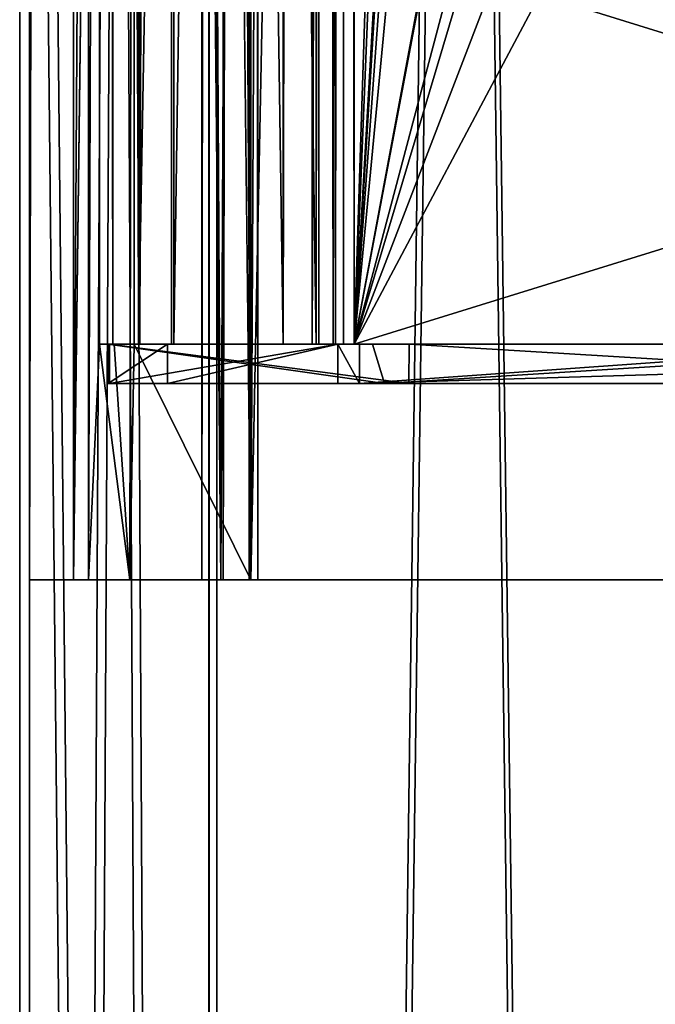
# Model space of a CAD drawing. Header units: millimetres. Extents: x -25 to 25, y -540 to 541.
# Tile 12 of 55: x -25 to -9, y -96 to -71. Entities that reach past the tile are written whole.
import ezdxf

# ---------------------------------------------------------------- set-up
doc = ezdxf.new("R2010")
doc.units = ezdxf.units.MM
doc.header["$LTSCALE"] = 33.374815
for name, color, linetype in [('240', 7, 'CONTINUOUS'), ('241', 7, 'CONTINUOUS'), ('243', 7, 'CONTINUOUS'), ('244', 7, 'CONTINUOUS'), ('371', 7, 'CONTINUOUS'), ('372', 7, 'CONTINUOUS'), ('373', 7, 'CONTINUOUS'), ('374', 7, 'CONTINUOUS'), ('375', 7, 'CONTINUOUS'), ('377', 7, 'CONTINUOUS'), ('378', 7, 'CONTINUOUS'), ('379', 7, 'CONTINUOUS'), ('380', 7, 'CONTINUOUS'), ('381', 7, 'CONTINUOUS'), ('493', 7, 'CONTINUOUS'), ('494', 7, 'CONTINUOUS'), ('495', 7, 'CONTINUOUS'), ('496', 7, 'CONTINUOUS'), ('499', 7, 'CONTINUOUS'), ('501', 7, 'CONTINUOUS'), ('503', 7, 'CONTINUOUS'), ('513', 7, 'CONTINUOUS'), ('514', 7, 'CONTINUOUS'), ('515', 7, 'CONTINUOUS'), ('516', 7, 'CONTINUOUS'), ('517', 7, 'CONTINUOUS'), ('518', 7, 'CONTINUOUS'), ('546', 7, 'CONTINUOUS'), ('547', 7, 'CONTINUOUS'), ('549', 7, 'CONTINUOUS'), ('550', 7, 'CONTINUOUS'), ('552', 7, 'CONTINUOUS'), ('554', 7, 'CONTINUOUS'), ('555', 7, 'CONTINUOUS'), ('556', 7, 'CONTINUOUS'), ('557', 7, 'CONTINUOUS'), ('559', 7, 'CONTINUOUS')]:
    doc.layers.add(name, color=color, linetype=linetype)

msp = doc.modelspace()

# ---------------------------------------------------------------- linework, layer by layer
at = {"layer": '240', "linetype": 'CONTINUOUS'}
for points in [[(-20.225, -469.5, 14.695), (-25, -469.5, 0), (-20.225, 470.5, 14.695), (-20.225, -469.5, 14.695)], [(-20.225, 470.5, 14.695), (-25, -469.5, 0), (-25, 0.5, 0), (-20.225, 470.5, 14.695)], [(-7.725, -469.5, 23.777), (-20.225, -469.5, 14.695), (-7.725, 470.5, 23.777), (-7.725, -469.5, 23.777)], [(-20.225, -469.5, 14.695), (-20.225, 470.5, 14.695), (-7.725, 470.5, 23.777), (-20.225, -469.5, 14.695)]]:
    msp.add_3dface(points, dxfattribs=at)
at = {"layer": '241', "linetype": 'CONTINUOUS'}
for points in [[(-25, 470.5, 0), (-20.225, -469.5, -14.695), (-20.225, 470.5, -14.695), (-25, 470.5, 0)], [(-20.225, -469.5, -14.695), (-25, 470.5, 0), (-25, 0.5, 0), (-20.225, -469.5, -14.695)], [(-20.225, -469.5, -14.695), (-7.726, -469.5, -23.776), (-20.225, 470.5, -14.695), (-20.225, -469.5, -14.695)], [(-7.726, -469.5, -23.776), (-7.725, 470.5, -23.776), (-20.225, 470.5, -14.695), (-7.726, -469.5, -23.776)], [(-25, -469.5, 0), (-20.225, -469.5, -14.695), (-25, 0.5, 0), (-25, -469.5, 0)]]:
    msp.add_3dface(points, dxfattribs=at)
at = {"layer": '243', "linetype": 'CONTINUOUS'}
for points in [[(-20.428, -469.5, -14.842), (-25.25, -469.5, 0), (-20.428, 470.5, -14.842), (-20.428, -469.5, -14.842)], [(-20.428, 470.5, -14.842), (-25.25, -469.5, 0), (-25.25, 0.5, 0), (-20.428, 470.5, -14.842)], [(-7.803, -469.5, -24.014), (-20.428, -469.5, -14.842), (-7.803, 470.5, -24.014), (-7.803, -469.5, -24.014)], [(-7.803, 470.5, -24.014), (-20.428, -469.5, -14.842), (-20.428, 470.5, -14.842), (-7.803, 470.5, -24.014)]]:
    msp.add_3dface(points, dxfattribs=at)
at = {"layer": '244', "linetype": 'CONTINUOUS'}
for points in [[(-20.427, -469.5, 14.842), (-25.25, 470.5, 0), (-25.25, 0.5, 0), (-20.427, -469.5, 14.842)], [(-25.25, 470.5, 0), (-20.427, -469.5, 14.842), (-20.427, 470.5, 14.842), (-25.25, 470.5, 0)], [(-20.427, -469.5, 14.842), (-7.802, -469.5, 24.014), (-20.427, 470.5, 14.842), (-20.427, -469.5, 14.842)], [(-20.427, 470.5, 14.842), (-7.802, -469.5, 24.014), (-7.802, 470.5, 24.014), (-20.427, 470.5, 14.842)], [(-25.25, -469.5, 0), (-20.427, -469.5, 14.842), (-25.25, 0.5, 0), (-25.25, -469.5, 0)]]:
    msp.add_3dface(points, dxfattribs=at)
at = {"layer": '371', "linetype": 'CONTINUOUS'}
for points in [[(-22.226, -79.034, -515.037), (-22.226, 172.966, -515.037), (-18.538, -79.034, -522.945), (-22.226, -79.034, -515.037)], [(-18.538, -79.034, -522.945), (-22.226, 172.966, -515.037), (-18.538, 172.966, -522.945), (-18.538, -79.034, -522.945)]]:
    msp.add_3dface(points, dxfattribs=at)
at = {"layer": '372', "linetype": 'CONTINUOUS'}
for points in [[(-22.226, 172.966, -515.037), (-22.226, -79.034, -515.037), (-21.32, 172.966, -514.614), (-22.226, 172.966, -515.037)], [(-22.226, -79.034, -515.037), (-21.32, -79.034, -514.614), (-21.32, 172.966, -514.614), (-22.226, -79.034, -515.037)]]:
    msp.add_3dface(points, dxfattribs=at)
at = {"layer": '373', "linetype": 'CONTINUOUS'}
for points in [[(-21.32, 172.966, -514.614), (-21.32, -79.034, -514.614), (-17.632, 172.966, -522.523), (-21.32, 172.966, -514.614)], [(-21.32, -79.034, -514.614), (-17.632, -79.034, -522.523), (-17.632, 172.966, -522.523), (-21.32, -79.034, -514.614)]]:
    msp.add_3dface(points, dxfattribs=at)
at = {"layer": '374', "linetype": 'CONTINUOUS'}
for points in [[(-17.632, 424.966, -522.523), (-17.632, 172.966, -522.523), (-17.263, -79.034, -522.943), (-17.632, 424.966, -522.523)], [(-17.632, 424.966, -522.523), (-17.263, -79.034, -522.943), (-17.263, 424.966, -522.943), (-17.632, 424.966, -522.523)], [(-16.726, -79.034, -523.1), (-16.726, 172.966, -523.1), (-17.263, 424.966, -522.943), (-16.726, -79.034, -523.1)], [(-17.263, -79.034, -522.943), (-16.726, -79.034, -523.1), (-17.263, 424.966, -522.943), (-17.263, -79.034, -522.943)], [(-17.632, 172.966, -522.523), (-17.632, -79.034, -522.523), (-17.263, -79.034, -522.943), (-17.632, 172.966, -522.523)]]:
    msp.add_3dface(points, dxfattribs=at)
at = {"layer": '375', "linetype": 'CONTINUOUS'}
for points in [[(-16.726, 172.966, -523.1), (-16.726, -79.034, -523.1), (-13.25, 28.966, -523.1), (-16.726, 172.966, -523.1)], [(-13.25, 28.966, -523.1), (-16.726, -79.034, -523.1), (-12.375, 27.451, -523.1), (-13.25, 28.966, -523.1)], [(-16.726, -79.034, -523.1), (-11.75, 2.566, -523.1), (-10.625, 27.451, -523.1), (-16.726, -79.034, -523.1)], [(-12.375, 27.451, -523.1), (-16.726, -79.034, -523.1), (-10.625, 27.451, -523.1), (-12.375, 27.451, -523.1)], [(-11.75, 2.566, -523.1), (-16.726, -79.034, -523.1), (-10.875, 1.051, -523.1), (-11.75, 2.566, -523.1)], [(-16.726, -79.034, -523.1), (-7, -27.034, -523.1), (-9.125, 1.051, -523.1), (-16.726, -79.034, -523.1)], [(-10.875, 1.051, -523.1), (-16.726, -79.034, -523.1), (-9.125, 1.051, -523.1), (-10.875, 1.051, -523.1)], [(-16.726, -79.034, -523.1), (-11.236, -50.043, -523.1), (-7, -27.034, -523.1), (-16.726, -79.034, -523.1)], [(-11.236, -50.043, -523.1), (-16.726, -79.034, -523.1), (-10.13, -54.157, -523.1), (-11.236, -50.043, -523.1)], [(-10.13, -54.157, -523.1), (-16.726, -79.034, -523.1), (-13.6, -68.534, -523.1), (-10.13, -54.157, -523.1)], [(-13.6, -68.534, -523.1), (-16.726, -79.034, -523.1), (-13.131, -69.665, -523.1), (-13.6, -68.534, -523.1)], [(-13.131, -69.665, -523.1), (-16.726, -79.034, -523.1), (-12, -70.134, -523.1), (-13.131, -69.665, -523.1)], [(-16.726, -79.034, -523.1), (16.726, -79.034, -523.1), (12, -70.134, -523.1), (-16.726, -79.034, -523.1)], [(-16.726, -79.034, -523.1), (12, -70.134, -523.1), (-12, -70.134, -523.1), (-16.726, -79.034, -523.1)]]:
    msp.add_3dface(points, dxfattribs=at)
at = {"layer": '377', "linetype": 'CONTINUOUS'}
for points in [[(-16.726, -79.034, -524.1), (-16.726, 172.966, -524.1), (-13.6, -68.534, -524.1), (-16.726, -79.034, -524.1)], [(-16.726, -79.034, -524.1), (-13.6, -68.534, -524.1), (-13.131, -69.665, -524.1), (-16.726, -79.034, -524.1)], [(-12, -70.134, -524.1), (-16.726, -79.034, -524.1), (-13.131, -69.665, -524.1), (-12, -70.134, -524.1)], [(16.726, -79.034, -524.1), (-16.726, -79.034, -524.1), (-12, -70.134, -524.1), (16.726, -79.034, -524.1)], [(12, -70.134, -524.1), (16.726, -79.034, -524.1), (-12, -70.134, -524.1), (12, -70.134, -524.1)]]:
    msp.add_3dface(points, dxfattribs=at)
at = {"layer": '378', "linetype": 'CONTINUOUS'}
for points in [[(-18.538, -79.034, -522.945), (-18.538, 172.966, -522.945), (-17.8, 424.966, -523.787), (-18.538, -79.034, -522.945)], [(-17.801, -79.034, -523.787), (-18.538, -79.034, -522.945), (-17.8, 424.966, -523.787), (-17.801, -79.034, -523.787)], [(-16.726, 424.966, -524.1), (-16.726, 172.966, -524.1), (-17.801, -79.034, -523.787), (-16.726, 424.966, -524.1)], [(-16.726, 424.966, -524.1), (-17.801, -79.034, -523.787), (-17.8, 424.966, -523.787), (-16.726, 424.966, -524.1)], [(-16.726, 172.966, -524.1), (-16.726, -79.034, -524.1), (-17.801, -79.034, -523.787), (-16.726, 172.966, -524.1)]]:
    msp.add_3dface(points, dxfattribs=at)
at = {"layer": '379', "linetype": 'CONTINUOUS'}
for points in [[(-17.632, -79.034, -522.523), (-18.538, -79.034, -522.945), (-17.801, -79.034, -523.787), (-17.632, -79.034, -522.523)], [(-17.263, -79.034, -522.943), (-17.632, -79.034, -522.523), (-17.801, -79.034, -523.787), (-17.263, -79.034, -522.943)], [(-16.726, -79.034, -523.1), (-17.263, -79.034, -522.943), (-17.801, -79.034, -523.787), (-16.726, -79.034, -523.1)], [(-16.726, -79.034, -524.1), (-16.726, -79.034, -523.1), (-17.801, -79.034, -523.787), (-16.726, -79.034, -524.1)]]:
    msp.add_3dface(points, dxfattribs=at)
at = {"layer": '380', "linetype": 'CONTINUOUS'}
for points in [[(-22.226, -79.034, -515.037), (-18.538, -79.034, -522.945), (-21.32, -79.034, -514.614), (-22.226, -79.034, -515.037)], [(-21.32, -79.034, -514.614), (-18.538, -79.034, -522.945), (-17.632, -79.034, -522.523), (-21.32, -79.034, -514.614)]]:
    msp.add_3dface(points, dxfattribs=at)
at = {"layer": '381', "linetype": 'CONTINUOUS'}
for points in [[(16.726, -79.034, -523.1), (-16.726, -79.034, -523.1), (16.726, -79.034, -524.1), (16.726, -79.034, -523.1)], [(16.726, -79.034, -524.1), (-16.726, -79.034, -523.1), (-16.726, -79.034, -524.1), (16.726, -79.034, -524.1)]]:
    msp.add_3dface(points, dxfattribs=at)
at = {"layer": '493', "linetype": 'CONTINUOUS'}
for points in [[(-25, -85.034, -508.1), (-23.877, -85.034, -515.509), (-23.5, -85.034, -508.1), (-25, -85.034, -508.1)], [(-20.128, -85.034, -493.272), (-25, -85.034, -508.1), (-22.441, -85.034, -501.126), (-20.128, -85.034, -493.272)], [(-22.441, -85.034, -501.126), (-25, -85.034, -508.1), (-23.5, -85.034, -508.1), (-22.441, -85.034, -501.126)], [(-23.877, -85.034, -515.509), (-20.608, -85.034, -522.254), (-22.441, -85.034, -515.075), (-23.877, -85.034, -515.509)], [(-23.5, -85.034, -508.1), (-23.877, -85.034, -515.509), (-22.441, -85.034, -515.075), (-23.5, -85.034, -508.1)], [(-20.069, -85.034, -522.646), (-19.403, -85.034, -522.612), (-22.441, -85.034, -515.075), (-20.069, -85.034, -522.646)], [(-22.441, -85.034, -515.075), (-19.403, -85.034, -522.612), (-19.36, -85.034, -521.421), (-22.441, -85.034, -515.075)], [(-20.608, -85.034, -522.254), (-20.069, -85.034, -522.646), (-22.441, -85.034, -515.075), (-20.608, -85.034, -522.254)], [(-19.36, -85.034, -494.779), (-20.128, -85.034, -493.272), (-22.441, -85.034, -501.126), (-19.36, -85.034, -494.779)], [(-7.41, -85.034, -484.223), (-20.128, -85.034, -493.272), (-7.69, -85.034, -485.894), (-7.41, -85.034, -484.223)], [(-7.69, -85.034, -485.894), (-20.128, -85.034, -493.272), (-19.36, -85.034, -494.779), (-7.69, -85.034, -485.894)], [(-19.36, -85.034, -521.421), (-19.403, -85.034, -522.612), (-19.184, -85.034, -522.024), (-19.36, -85.034, -521.421)]]:
    msp.add_3dface(points, dxfattribs=at)
at = {"layer": '494', "linetype": 'CONTINUOUS'}
for points in [[(-20.069, -85.034, -522.646), (-20.608, -85.034, -522.254), (-20.068, 434.966, -522.646), (-20.069, -85.034, -522.646)], [(-20.068, 434.966, -522.646), (-20.608, -85.034, -522.254), (-20.608, 174.966, -522.254), (-20.068, 434.966, -522.646)], [(-19.403, 174.966, -522.612), (-20.069, -85.034, -522.646), (-19.403, 434.966, -522.612), (-19.403, 174.966, -522.612)], [(-19.403, 434.966, -522.612), (-20.069, -85.034, -522.646), (-20.068, 434.966, -522.646), (-19.403, 434.966, -522.612)], [(-19.403, -85.034, -522.612), (-20.069, -85.034, -522.646), (-19.403, 174.966, -522.612), (-19.403, -85.034, -522.612)]]:
    msp.add_3dface(points, dxfattribs=at)
at = {"layer": '495', "linetype": 'CONTINUOUS'}
for points in [[(-19.184, -85.034, -522.024), (-19.403, -85.034, -522.612), (-19.184, 434.966, -522.023), (-19.184, -85.034, -522.024)], [(-19.403, -85.034, -522.612), (-19.403, 174.966, -522.612), (-19.184, 434.966, -522.023), (-19.403, -85.034, -522.612)], [(-19.36, 174.966, -521.421), (-19.184, -85.034, -522.024), (-19.36, 434.966, -521.421), (-19.36, 174.966, -521.421)], [(-19.36, 434.966, -521.421), (-19.184, -85.034, -522.024), (-19.184, 434.966, -522.023), (-19.36, 434.966, -521.421)], [(-19.36, -85.034, -521.421), (-19.184, -85.034, -522.024), (-19.36, 174.966, -521.421), (-19.36, -85.034, -521.421)]]:
    msp.add_3dface(points, dxfattribs=at)
at = {"layer": '496', "linetype": 'CONTINUOUS'}
for points in [[(-22.441, -85.034, -501.126), (-23.5, -85.034, -508.1), (-21.711, 434.966, -499.107), (-22.441, -85.034, -501.126)], [(-21.711, 434.966, -499.107), (-23.5, -85.034, -508.1), (-23.5, 434.966, -508.1), (-21.711, 434.966, -499.107)], [(-23.5, 434.966, -508.1), (-23.5, -85.034, -508.1), (-23.214, -79.034, -511.756), (-23.5, 434.966, -508.1)], [(-23.214, 174.966, -511.756), (-23.5, 434.966, -508.1), (-23.214, -79.034, -511.756), (-23.214, 174.966, -511.756)], [(-19.36, -85.034, -494.779), (-22.441, -85.034, -501.126), (-21.711, 434.966, -499.107), (-19.36, -85.034, -494.779)], [(-16.617, 434.966, -491.483), (-19.36, -85.034, -494.779), (-21.711, 434.966, -499.107), (-16.617, 434.966, -491.483)], [(-7.69, -85.034, -485.894), (-19.36, -85.034, -494.779), (-8.993, 434.966, -486.389), (-7.69, -85.034, -485.894)], [(-8.993, 434.966, -486.389), (-19.36, -85.034, -494.779), (-16.617, 434.966, -491.483), (-8.993, 434.966, -486.389)], [(-19.36, -85.034, -521.421), (-19.36, 174.966, -521.421), (-22.334, 428.966, -515.411), (-19.36, -85.034, -521.421)], [(-19.36, -85.034, -521.421), (-22.334, 428.966, -515.411), (-22.334, 174.966, -515.411), (-19.36, -85.034, -521.421)], [(-22.334, -79.034, -515.411), (-19.36, -85.034, -521.421), (-22.334, 174.966, -515.411), (-22.334, -79.034, -515.411)], [(-23.5, -85.034, -508.1), (-22.441, -85.034, -515.075), (-23.214, -79.034, -511.756), (-23.5, -85.034, -508.1)], [(-23.214, -79.034, -511.756), (-22.441, -85.034, -515.075), (-22.847, -79.034, -513.601), (-23.214, -79.034, -511.756)], [(-22.847, -79.034, -513.601), (-22.441, -85.034, -515.075), (-22.334, -79.034, -515.411), (-22.847, -79.034, -513.601)], [(-22.441, -85.034, -515.075), (-19.36, -85.034, -521.421), (-22.334, -79.034, -515.411), (-22.441, -85.034, -515.075)]]:
    msp.add_3dface(points, dxfattribs=at)
at = {"layer": '499', "linetype": 'CONTINUOUS'}
for points in [[(-23.877, -85.034, -515.509), (-25, -85.034, -508.1), (-23.877, 434.966, -515.51), (-23.877, -85.034, -515.509)], [(-25, -85.034, -508.1), (-20.128, -85.034, -493.272), (-25, 434.966, -508.1), (-25, -85.034, -508.1)], [(-23.877, 434.966, -515.51), (-25, -85.034, -508.1), (-25, 434.966, -508.1), (-23.877, 434.966, -515.51)], [(-25, 434.966, -508.1), (-20.128, -85.034, -493.272), (-23.097, 434.966, -498.533), (-25, 434.966, -508.1)], [(-23.877, -85.034, -515.509), (-20.608, 434.966, -522.254), (-20.608, 174.966, -522.254), (-23.877, -85.034, -515.509)], [(-20.608, 434.966, -522.254), (-23.877, -85.034, -515.509), (-23.877, 434.966, -515.51), (-20.608, 434.966, -522.254)], [(-23.097, 434.966, -498.533), (-20.128, -85.034, -493.272), (-17.678, 434.966, -490.422), (-23.097, 434.966, -498.533)], [(-20.128, -85.034, -493.272), (-7.41, -85.034, -484.223), (-17.678, 434.966, -490.422), (-20.128, -85.034, -493.272)], [(-17.678, 434.966, -490.422), (-7.41, -85.034, -484.223), (-9.567, 434.966, -485.003), (-17.678, 434.966, -490.422)], [(-9.567, 434.966, -485.003), (-7.41, -85.034, -484.223), (0, 434.966, -483.1), (-9.567, 434.966, -485.003)], [(-20.608, -85.034, -522.254), (-23.877, -85.034, -515.509), (-20.608, 174.966, -522.254), (-20.608, -85.034, -522.254)]]:
    msp.add_3dface(points, dxfattribs=at)
at = {"layer": '501', "linetype": 'CONTINUOUS'}
for points in [[(-22.334, -79.034, -515.411), (-22.334, 174.966, -515.411), (-22.193, 428.966, -514.513), (-22.334, -79.034, -515.411)], [(-22.193, -79.034, -514.513), (-22.334, -79.034, -515.411), (-22.193, 428.966, -514.513), (-22.193, -79.034, -514.513)], [(-21.383, 174.966, -514.1), (-22.193, -79.034, -514.513), (-21.383, 428.966, -514.1), (-21.383, 174.966, -514.1)], [(-21.383, 428.966, -514.1), (-22.193, -79.034, -514.513), (-22.193, 428.966, -514.513), (-21.383, 428.966, -514.1)], [(-21.383, -79.034, -514.1), (-22.193, -79.034, -514.513), (-21.383, 174.966, -514.1), (-21.383, -79.034, -514.1)]]:
    msp.add_3dface(points, dxfattribs=at)
at = {"layer": '503', "linetype": 'CONTINUOUS'}
for points in [[(-23.214, -79.034, -511.756), (-22.847, -79.034, -513.601), (-22.876, -79.034, -512.36), (-23.214, -79.034, -511.756)], [(-22.847, -79.034, -513.601), (-22.334, -79.034, -515.411), (-22.876, -79.034, -512.36), (-22.847, -79.034, -513.601)], [(-22.876, -79.034, -512.36), (-22.334, -79.034, -515.411), (-22.226, -79.034, -512.6), (-22.876, -79.034, -512.36)], [(-22.334, -79.034, -515.411), (-22.193, -79.034, -514.513), (-22.226, -79.034, -512.6), (-22.334, -79.034, -515.411)], [(-22.193, -79.034, -514.513), (-21.383, -79.034, -514.1), (-22.226, -79.034, -512.6), (-22.193, -79.034, -514.513)], [(-21.383, -79.034, -514.1), (-17.7, -79.034, -514.1), (-22.226, -79.034, -512.6), (-21.383, -79.034, -514.1)], [(-22.226, -79.034, -512.6), (-17.7, -79.034, -514.1), (-17.7, -79.034, -512.6), (-22.226, -79.034, -512.6)], [(-17.7, -79.034, -514.1), (-17.205, -79.034, -513.895), (-17.7, -79.034, -512.6), (-17.7, -79.034, -514.1)], [(-17.7, -79.034, -512.6), (-17.205, -79.034, -513.895), (-17.205, -79.034, -512.805), (-17.7, -79.034, -512.6)], [(-17.205, -79.034, -513.895), (-17, -79.034, -513.4), (-17.205, -79.034, -512.805), (-17.205, -79.034, -513.895)], [(-17.205, -79.034, -512.805), (-17, -79.034, -513.4), (-17, -79.034, -513.3), (-17.205, -79.034, -512.805)]]:
    msp.add_3dface(points, dxfattribs=at)
at = {"layer": '513', "linetype": 'CONTINUOUS'}
for points in [[(-17.205, -79.034, -513.895), (-17.7, -79.034, -514.1), (-17.205, 428.966, -513.895), (-17.205, -79.034, -513.895)], [(-17.7, -79.034, -514.1), (-17.7, 174.966, -514.1), (-17.205, 428.966, -513.895), (-17.7, -79.034, -514.1)], [(-17, 174.966, -513.4), (-17.205, -79.034, -513.895), (-17, 428.966, -513.4), (-17, 174.966, -513.4)], [(-17, 428.966, -513.4), (-17.205, -79.034, -513.895), (-17.205, 428.966, -513.895), (-17, 428.966, -513.4)], [(-17, -79.034, -513.4), (-17.205, -79.034, -513.895), (-17, 174.966, -513.4), (-17, -79.034, -513.4)]]:
    msp.add_3dface(points, dxfattribs=at)
at = {"layer": '514', "linetype": 'CONTINUOUS'}
for points in [[(-21.383, -79.034, -514.1), (-21.383, 174.966, -514.1), (-17.7, -79.034, -514.1), (-21.383, -79.034, -514.1)], [(-17.7, -79.034, -514.1), (-21.383, 174.966, -514.1), (-17.7, 174.966, -514.1), (-17.7, -79.034, -514.1)]]:
    msp.add_3dface(points, dxfattribs=at)
at = {"layer": '515', "linetype": 'CONTINUOUS'}
for points in [[(-17, -79.034, -513.3), (-17, -79.034, -513.4), (-17, 174.966, -513.4), (-17, -79.034, -513.3)], [(-17, -79.034, -513.3), (-17, 174.966, -513.4), (-17, 174.966, -513.3), (-17, -79.034, -513.3)]]:
    msp.add_3dface(points, dxfattribs=at)
at = {"layer": '516', "linetype": 'CONTINUOUS'}
for points in [[(-17.205, -79.034, -512.805), (-17.205, 428.966, -512.805), (-17.7, 428.966, -512.6), (-17.205, -79.034, -512.805)], [(-17.205, -79.034, -512.805), (-17.7, 428.966, -512.6), (-17.7, 174.966, -512.6), (-17.205, -79.034, -512.805)], [(-17.205, -79.034, -512.805), (-17, -79.034, -513.3), (-17.205, 428.966, -512.805), (-17.205, -79.034, -512.805)], [(-17.205, 428.966, -512.805), (-17, -79.034, -513.3), (-17, 174.966, -513.3), (-17.205, 428.966, -512.805)], [(-17.7, -79.034, -512.6), (-17.205, -79.034, -512.805), (-17.7, 174.966, -512.6), (-17.7, -79.034, -512.6)]]:
    msp.add_3dface(points, dxfattribs=at)
at = {"layer": '517', "linetype": 'CONTINUOUS'}
for points in [[(-22.226, -79.034, -512.6), (-17.7, -79.034, -512.6), (-17.7, 174.966, -512.6), (-22.226, -79.034, -512.6)], [(-22.226, -79.034, -512.6), (-17.7, 174.966, -512.6), (-22.226, 174.966, -512.6), (-22.226, -79.034, -512.6)]]:
    msp.add_3dface(points, dxfattribs=at)
at = {"layer": '518', "linetype": 'CONTINUOUS'}
for points in [[(-23.214, 428.966, -511.756), (-23.214, 174.966, -511.756), (-22.876, -79.034, -512.36), (-23.214, 428.966, -511.756)], [(-23.214, 428.966, -511.756), (-22.876, -79.034, -512.36), (-22.876, 428.966, -512.36), (-23.214, 428.966, -511.756)], [(-22.876, -79.034, -512.36), (-22.226, -79.034, -512.6), (-22.876, 428.966, -512.36), (-22.876, -79.034, -512.36)], [(-22.876, 428.966, -512.36), (-22.226, -79.034, -512.6), (-22.226, 174.966, -512.6), (-22.876, 428.966, -512.36)], [(-23.214, 174.966, -511.756), (-23.214, -79.034, -511.756), (-22.876, -79.034, -512.36), (-23.214, 174.966, -511.756)]]:
    msp.add_3dface(points, dxfattribs=at)
at = {"layer": '546', "linetype": 'CONTINUOUS'}
for points in [[(-22.964, -79.034, -506.818), (-15.333, -79.034, -490.957), (-17.143, -79.034, -523.433), (-22.964, -79.034, -506.818)], [(-17.143, -79.034, -523.433), (-15.333, -79.034, -490.957), (-16.595, -79.034, -524.046), (-17.143, -79.034, -523.433)], [(-15.333, -79.034, -490.957), (-2.5, -79.034, -524.046), (-16.595, -79.034, -524.046), (-15.333, -79.034, -490.957)], [(1.279, -79.034, -485.136), (-2.5, -79.034, -524.046), (-15.333, -79.034, -490.957), (1.279, -79.034, -485.136)]]:
    msp.add_3dface(points, dxfattribs=at)
at = {"layer": '547', "linetype": 'CONTINUOUS'}
for points in [[(-2.5, -79.034, -524.046), (-2.5, -80.034, -524.046), (-16.595, -80.034, -524.046), (-2.5, -79.034, -524.046)], [(-16.595, -79.034, -524.046), (-2.5, -79.034, -524.046), (-16.595, -80.034, -524.046), (-16.595, -79.034, -524.046)]]:
    msp.add_3dface(points, dxfattribs=at)
at = {"layer": '549', "linetype": 'CONTINUOUS'}
for points in [[(-17.143, -79.034, -523.433), (-16.595, -79.034, -524.046), (-16.595, -80.034, -524.046), (-17.143, -79.034, -523.433)], [(-17.143, -79.034, -523.433), (-16.595, -80.034, -524.046), (-17.143, -80.034, -523.433), (-17.143, -79.034, -523.433)]]:
    msp.add_3dface(points, dxfattribs=at)
at = {"layer": '550', "linetype": 'CONTINUOUS'}
for points in [[(-15.333, -79.034, -490.957), (-22.964, -79.034, -506.818), (-15.334, -80.034, -490.957), (-15.333, -79.034, -490.957)], [(-22.964, -79.034, -506.818), (-17.143, -79.034, -523.433), (-22.964, -80.034, -506.819), (-22.964, -79.034, -506.818)], [(-22.964, -79.034, -506.818), (-22.964, -80.034, -506.819), (-15.334, -80.034, -490.957), (-22.964, -79.034, -506.818)], [(-17.143, -79.034, -523.433), (-17.143, -80.034, -523.433), (-22.964, -80.034, -506.819), (-17.143, -79.034, -523.433)], [(-15.333, -79.034, -490.957), (-15.334, -80.034, -490.957), (1.278, -80.034, -485.136), (-15.333, -79.034, -490.957)], [(1.279, -79.034, -485.136), (-15.333, -79.034, -490.957), (1.278, -80.034, -485.136), (1.279, -79.034, -485.136)]]:
    msp.add_3dface(points, dxfattribs=at)
at = {"layer": '552', "linetype": 'CONTINUOUS'}
for points in [[(-17.143, -80.034, -523.433), (-16.595, -80.034, -524.046), (-22.964, -80.034, -506.819), (-17.143, -80.034, -523.433)], [(-22.964, -80.034, -506.819), (-16.595, -80.034, -524.046), (-15.334, -80.034, -490.957), (-22.964, -80.034, -506.819)], [(-16.595, -80.034, -524.046), (-2.5, -80.034, -524.046), (-15.334, -80.034, -490.957), (-16.595, -80.034, -524.046)], [(-15.334, -80.034, -490.957), (-2.5, -80.034, -524.046), (1.278, -80.034, -485.136), (-15.334, -80.034, -490.957)]]:
    msp.add_3dface(points, dxfattribs=at)
at = {"layer": '554', "linetype": 'CONTINUOUS'}
for points in [[(-21.486, -80.034, -516.307), (-17.143, -80.034, -523.433), (-23, -80.034, -508.1), (-21.486, -80.034, -516.307)], [(-23, -80.034, -508.1), (-17.143, -80.034, -523.433), (-16.595, -80.034, -524.046), (-23, -80.034, -508.1)], [(-15.959, -80.034, -491.538), (-23, -80.034, -508.1), (-16.595, -80.034, -524.046), (-15.959, -80.034, -491.538)], [(16.595, -80.034, -524.046), (-15.959, -80.034, -491.538), (-16.595, -80.034, -524.046), (16.595, -80.034, -524.046)], [(0.852, -80.034, -485.116), (-15.959, -80.034, -491.538), (16.595, -80.034, -524.046), (0.852, -80.034, -485.116)]]:
    msp.add_3dface(points, dxfattribs=at)
at = {"layer": '555', "linetype": 'CONTINUOUS'}
for points in [[(-21.486, -80.034, -516.307), (-23, -80.034, -508.1), (-21.486, -79.034, -516.307), (-21.486, -80.034, -516.307)], [(-23, -80.034, -508.1), (-15.959, -80.034, -491.538), (-23, -79.034, -508.1), (-23, -80.034, -508.1)], [(-21.486, -79.034, -516.307), (-23, -80.034, -508.1), (-23, -79.034, -508.1), (-21.486, -79.034, -516.307)], [(-23, -79.034, -508.1), (-15.959, -80.034, -491.538), (-16.262, -79.034, -491.836), (-23, -79.034, -508.1)], [(-17.143, -80.034, -523.433), (-21.486, -80.034, -516.307), (-17.143, -79.034, -523.433), (-17.143, -80.034, -523.433)], [(-17.143, -79.034, -523.433), (-21.486, -80.034, -516.307), (-21.486, -79.034, -516.307), (-17.143, -79.034, -523.433)], [(-16.262, -79.034, -491.836), (-15.959, -80.034, -491.538), (0, -79.034, -485.1), (-16.262, -79.034, -491.836)], [(-15.959, -80.034, -491.538), (0.852, -80.034, -485.116), (0, -79.034, -485.1), (-15.959, -80.034, -491.538)]]:
    msp.add_3dface(points, dxfattribs=at)
at = {"layer": '556', "linetype": 'CONTINUOUS'}
for points in [[(-16.595, -80.034, -524.046), (-17.143, -80.034, -523.433), (-17.143, -79.034, -523.433), (-16.595, -80.034, -524.046)], [(-16.595, -80.034, -524.046), (-17.143, -79.034, -523.433), (-16.595, -79.034, -524.046), (-16.595, -80.034, -524.046)]]:
    msp.add_3dface(points, dxfattribs=at)
at = {"layer": '557', "linetype": 'CONTINUOUS'}
for points in [[(16.595, -80.034, -524.046), (-16.595, -80.034, -524.046), (16.595, -79.034, -524.046), (16.595, -80.034, -524.046)], [(-16.595, -80.034, -524.046), (-16.595, -79.034, -524.046), (16.595, -79.034, -524.046), (-16.595, -80.034, -524.046)]]:
    msp.add_3dface(points, dxfattribs=at)
at = {"layer": '559', "linetype": 'CONTINUOUS'}
for points in [[(-21.486, -79.034, -516.307), (-23, -79.034, -508.1), (-16.262, -79.034, -491.836), (-21.486, -79.034, -516.307)], [(-17.143, -79.034, -523.433), (-21.486, -79.034, -516.307), (-16.262, -79.034, -491.836), (-17.143, -79.034, -523.433)], [(-17.143, -79.034, -523.433), (-16.262, -79.034, -491.836), (-16.595, -79.034, -524.046), (-17.143, -79.034, -523.433)], [(-16.262, -79.034, -491.836), (0, -79.034, -485.1), (-16.595, -79.034, -524.046), (-16.262, -79.034, -491.836)], [(0, -79.034, -485.1), (16.263, -79.034, -491.836), (-16.595, -79.034, -524.046), (0, -79.034, -485.1)], [(-16.595, -79.034, -524.046), (16.263, -79.034, -491.836), (16.595, -79.034, -524.046), (-16.595, -79.034, -524.046)]]:
    msp.add_3dface(points, dxfattribs=at)

doc.saveas('drawing.dxf')
